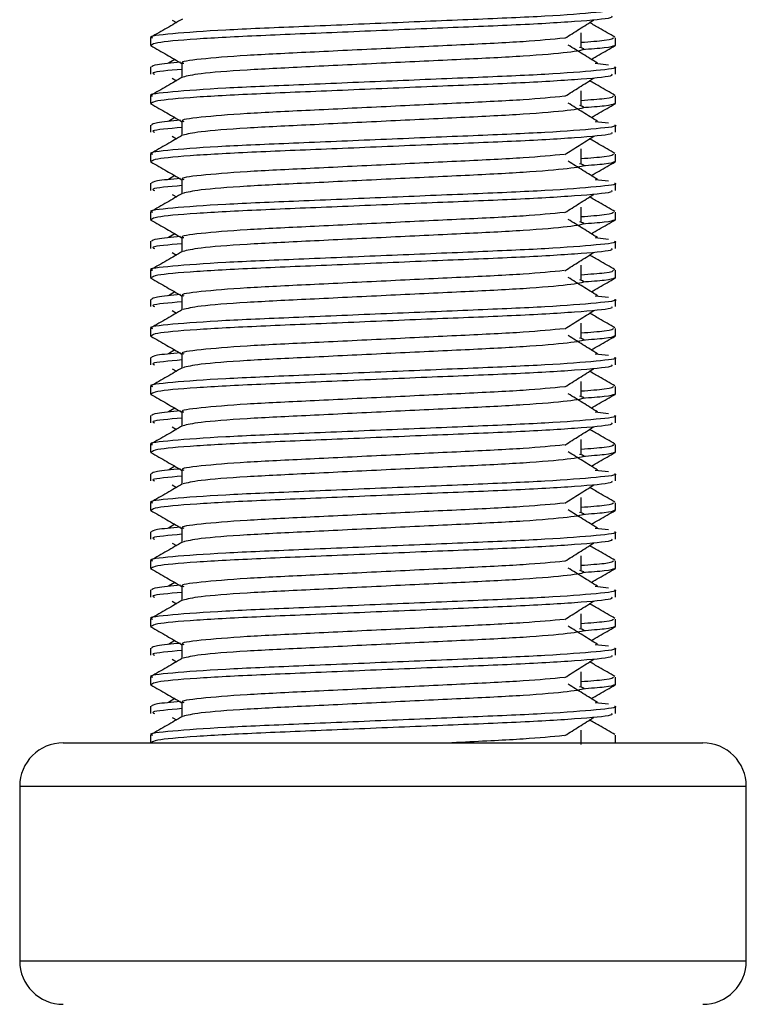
# Model space of a CAD drawing. Header units: millimetres. Extents: x 0 to 420, y 0 to 297.
# Tile 60 of 88: x 204.418 to 205.303, y 199.531 to 200.73. Entities that reach past the tile are written whole.
import ezdxf

# ---------------------------------------------------------------- set-up
doc = ezdxf.new("R2010")
doc.units = ezdxf.units.MM

msp = doc.modelspace()

# ---------------------------------------------------------------- linework, layer by layer
at = {"color": 7, "linetype": 'Continuous', "lineweight": 25}
for p, q in [((204.60379, 200.72987), (204.6088, 200.72671)), ((205.10151, 200.69674), (205.10151, 200.71443)), ((204.57732, 200.70814), (204.57732, 200.69932)), ((204.57749, 200.69895), (204.57892, 200.69863)), ((205.14216, 200.69932), (205.14322, 200.69895)), ((205.14339, 200.69932), (205.14339, 200.70814)), ((204.60677, 200.68194), (204.59913, 200.67721)), ((204.61562, 200.67718), (204.61562, 200.6599)), ((205.11874, 200.67722), (205.13469, 200.6755)), ((204.57732, 200.67279), (204.57732, 200.66394)), ((205.14339, 200.66394), (205.14339, 200.67279)), ((204.60379, 200.65911), (204.6088, 200.65595)), ((205.10151, 200.62598), (205.10151, 200.64367)), ((204.57732, 200.63738), (204.57732, 200.62857)), ((204.57749, 200.62819), (204.57892, 200.62787)), ((205.14216, 200.62857), (205.14322, 200.62819)), ((205.14339, 200.62857), (205.14339, 200.63738)), ((204.57732, 200.60203), (204.57732, 200.59318)), ((204.60677, 200.61118), (204.59913, 200.60645)), ((204.61562, 200.60642), (204.61562, 200.58914)), ((205.11874, 200.60646), (205.13469, 200.60474)), ((205.14339, 200.59318), (205.14339, 200.60203)), ((204.60379, 200.58835), (204.6088, 200.58519)), ((204.57732, 200.56662), (204.57732, 200.55781)), ((205.10151, 200.55522), (205.10151, 200.57291)), ((205.14339, 200.55781), (205.14339, 200.56662)), ((204.57749, 200.55743), (204.57892, 200.55711)), ((205.14216, 200.55781), (205.14322, 200.55743)), ((204.57732, 200.53127), (204.57732, 200.52243)), ((204.60677, 200.54042), (204.59913, 200.53569)), ((204.61562, 200.53567), (204.61562, 200.51838)), ((205.11874, 200.5357), (205.13469, 200.53398)), ((205.14339, 200.52243), (205.14339, 200.53127)), ((204.60379, 200.51759), (204.6088, 200.51443)), ((204.57732, 200.49586), (204.57732, 200.48705)), ((205.10151, 200.48446), (205.10151, 200.50215)), ((205.14339, 200.48705), (205.14339, 200.49586)), ((204.57749, 200.48667), (204.57892, 200.48635)), ((205.14216, 200.48705), (205.14322, 200.48667)), ((204.60677, 200.46966), (204.59913, 200.46493)), ((204.57732, 200.46051), (204.57732, 200.45167)), ((204.61562, 200.46491), (204.61562, 200.44762)), ((205.11874, 200.46495), (205.13469, 200.46323)), ((205.14339, 200.45167), (205.14339, 200.46051)), ((204.60379, 200.44683), (204.6088, 200.44368)), ((204.57732, 200.42511), (204.57732, 200.41629)), ((205.10151, 200.4137), (205.10151, 200.43139)), ((205.14339, 200.41629), (205.14339, 200.42511)), ((204.57749, 200.41591), (204.57892, 200.41559)), ((205.14216, 200.41629), (205.14322, 200.41591)), ((204.60677, 200.3989), (204.59913, 200.39417)), ((204.57732, 200.38975), (204.57732, 200.38091)), ((204.61562, 200.39415), (204.61562, 200.37687)), ((205.11874, 200.39419), (205.13469, 200.39247)), ((205.14339, 200.38091), (205.14339, 200.38975)), ((204.60379, 200.37608), (204.6088, 200.37292)), ((204.57732, 200.35435), (204.57732, 200.34553)), ((205.10151, 200.34294), (205.10151, 200.36063)), ((205.14339, 200.34553), (205.14339, 200.35435)), ((204.57749, 200.34515), (204.57892, 200.34483)), ((205.14216, 200.34553), (205.14322, 200.34515)), ((204.60677, 200.32815), (204.59913, 200.32341)), ((204.57732, 200.319), (204.57732, 200.31015)), ((204.61562, 200.32339), (204.61562, 200.30611)), ((205.11874, 200.32343), (205.13469, 200.32171)), ((205.14339, 200.31015), (205.14339, 200.319)), ((204.60379, 200.30532), (204.6088, 200.30216)), ((205.10151, 200.27219), (205.10151, 200.28988)), ((204.57732, 200.28359), (204.57732, 200.27477)), ((205.14339, 200.27477), (205.14339, 200.28359)), ((204.57749, 200.27439), (204.57892, 200.27408)), ((205.14216, 200.27477), (205.14322, 200.27439)), ((204.60677, 200.25739), (204.59913, 200.25265)), ((204.57732, 200.24824), (204.57732, 200.23939)), ((204.61562, 200.25263), (204.61562, 200.23535)), ((205.11874, 200.25267), (205.13469, 200.25095)), ((205.14339, 200.23939), (205.14339, 200.24824)), ((204.60379, 200.23456), (204.6088, 200.2314)), ((205.10151, 200.20143), (205.10151, 200.21912)), ((204.57732, 200.21283), (204.57732, 200.20401)), ((205.14339, 200.20401), (205.14339, 200.21283)), ((204.57749, 200.20364), (204.57892, 200.20332)), ((205.14216, 200.20401), (205.14322, 200.20364)), ((204.60677, 200.18663), (204.59913, 200.18189)), ((204.61562, 200.18187), (204.61562, 200.16459)), ((205.11874, 200.18191), (205.13469, 200.18019)), ((204.57732, 200.17748), (204.57732, 200.16863)), ((205.14339, 200.16863), (205.14339, 200.17748)), ((204.60379, 200.1638), (204.6088, 200.16064)), ((205.10151, 200.13067), (205.10151, 200.14836)), ((204.57732, 200.14207), (204.57732, 200.13325)), ((205.14339, 200.13325), (205.14339, 200.14207)), ((204.57749, 200.13288), (204.57892, 200.13256)), ((205.14216, 200.13325), (205.14322, 200.13288)), ((204.60677, 200.11587), (204.59913, 200.11113)), ((204.61562, 200.11111), (204.61562, 200.09383)), ((205.11874, 200.11115), (205.13469, 200.10943)), ((204.57732, 200.10672), (204.57732, 200.09787)), ((205.14339, 200.09787), (205.14339, 200.10672)), ((204.60379, 200.09304), (204.6088, 200.08988)), ((205.10151, 200.05991), (205.10151, 200.0776)), ((204.57732, 200.07131), (204.57732, 200.0625)), ((204.57749, 200.06212), (204.57892, 200.0618)), ((205.14216, 200.0625), (205.14322, 200.06212)), ((205.14339, 200.0625), (205.14339, 200.07131)), ((204.60677, 200.04511), (204.59913, 200.04038)), ((204.61562, 200.04035), (204.61562, 200.02307)), ((205.11874, 200.04039), (205.13469, 200.03867)), ((204.57732, 200.03596), (204.57732, 200.02711)), ((205.14339, 200.02711), (205.14339, 200.03596)), ((204.60379, 200.02228), (204.6088, 200.01912)), ((205.10151, 199.98915), (205.10151, 200.00684)), ((204.57732, 200.00055), (204.57732, 199.99174)), ((204.57749, 199.99136), (204.57892, 199.99104)), ((205.14216, 199.99174), (205.14322, 199.99136)), ((205.14339, 199.99174), (205.14339, 200.00055)), ((204.60677, 199.97435), (204.59913, 199.96962)), ((204.61562, 199.9696), (204.61562, 199.95231)), ((205.11874, 199.96963), (205.13469, 199.96791)), ((204.57732, 199.9652), (204.57732, 199.95636)), ((205.14339, 199.95636), (205.14339, 199.9652)), ((204.60379, 199.95152), (204.6088, 199.94836)), ((205.10151, 199.91839), (205.10151, 199.93608)), ((204.57732, 199.92979), (204.57732, 199.92098)), ((204.57749, 199.9206), (204.57892, 199.92028)), ((205.14216, 199.92098), (205.14322, 199.9206)), ((205.14339, 199.92098), (205.14339, 199.92979)), ((204.57732, 199.89444), (204.57732, 199.8856)), ((204.60677, 199.90359), (204.59913, 199.89886)), ((204.61562, 199.89884), (204.61562, 199.88155)), ((205.11874, 199.89888), (205.13469, 199.89716)), ((205.14339, 199.8856), (205.14339, 199.89444)), ((204.60379, 199.88076), (204.6088, 199.87761)), ((204.57732, 199.85904), (204.57732, 199.84984)), ((205.10151, 199.84763), (205.10151, 199.86532)), ((205.14339, 199.84984), (205.14339, 199.85904)), ((204.47119, 199.84984), (205.24953, 199.84984)), ((204.41812, 199.79677), (204.41812, 199.5845)), ((205.3026, 199.79677), (204.41812, 199.79677)), ((205.3026, 199.5845), (205.3026, 199.79677)), ((204.41812, 199.5845), (204.84502, 199.5845)), ((204.84502, 199.5845), (205.3026, 199.5845))]:
    msp.add_line(p, q, dxfattribs=at)
for centre, start, end in [((204.47119, 199.79677), 90, 180), ((205.24953, 199.79677), 0, 90), ((204.47119, 199.5845), 180, 270), ((205.24953, 199.5845), 270, 0)]:
    msp.add_arc(centre, 0.05307, start, end, dxfattribs=at)
for points, knots in [([(205.14218, 200.74355), (205.14257, 200.74342), (205.14716, 200.74193), (205.12373, 200.73905), (205.06385, 200.73438), (204.97167, 200.73047), (204.86441, 200.72609), (204.75668, 200.72152), (204.66275, 200.71768), (204.60067, 200.71312), (204.57292, 200.70994), (204.5791, 200.70835), (204.57993, 200.70814)], [0, 0, 0, 0, 0.0110241, 0.1311888, 0.2546953, 0.3734373, 0.495237, 0.6181845, 0.7364377, 0.859358, 0.981202, 1, 1, 1, 1]), ([(205.13866, 200.7347), (205.13923, 200.73394), (205.14081, 200.73183), (205.09849, 200.7279), (205.02174, 200.7235), (204.92025, 200.71961), (204.81094, 200.71494), (204.70816, 200.7108), (204.6279, 200.70669), (204.58313, 200.70251), (204.57985, 200.70023), (204.57856, 200.69932)], [0, 0, 0, 0, 0.0687542, 0.1915913, 0.313424, 0.4320526, 0.5554842, 0.6757146, 0.7957061, 0.9191739, 1, 1, 1, 1]), ([(204.61635, 200.73108), (204.60995, 200.72738), (204.59715, 200.71997), (204.58435, 200.71256), (204.57795, 200.70886)], [0, 0, 0, 0, 0.499935, 1, 1, 1, 1]), ([(205.08179, 200.70771), (205.08764, 200.7114), (205.09934, 200.71879), (205.11106, 200.72618), (205.11693, 200.72987)], [0, 0, 0, 0, 0.4999896, 1, 1, 1, 1]), ([(205.14276, 200.70886), (205.13636, 200.71256), (205.12608, 200.71851), (205.1158, 200.72446), (205.11191, 200.72671)], [0, 0, 0, 0, 0.622406, 1, 1, 1, 1]), ([(204.57789, 200.69865), (204.58429, 200.69495), (204.59687, 200.68767), (204.60945, 200.68039), (204.61562, 200.67682)], [0, 0, 0, 0, 0.5088672, 1, 1, 1, 1]), ([(205.08108, 200.70774), (205.0661, 200.70629), (205.03573, 200.70335), (204.95628, 200.69951), (204.86395, 200.69513), (204.77069, 200.69056), (204.6895, 200.68673), (204.6358, 200.68216), (204.61181, 200.67898), (204.61718, 200.67739), (204.6179, 200.67717)], [0, 0, 0, 0, 0.1340309, 0.2719374, 0.4133992, 0.5561955, 0.6935339, 0.8362986, 0.9778119, 1, 1, 1, 1]), ([(205.12158, 200.67721), (205.11562, 200.6809), (205.10369, 200.68828), (205.0918, 200.69567), (205.08585, 200.69937)], [0, 0, 0, 0, 0.5000108, 1, 1, 1, 1]), ([(205.14079, 200.70814), (205.14026, 200.70704), (205.13937, 200.70522), (205.11225, 200.70316), (205.10151, 200.70235)], [0, 0, 0, 0, 0.60424834, 1, 1, 1, 1]), ([(205.14179, 200.69863), (205.1398, 200.69774), (205.13626, 200.69617), (205.1132, 200.69441), (205.10313, 200.69364)], [0, 0, 0, 0, 0.5635985, 1, 1, 1, 1]), ([(205.11394, 200.68194), (205.11717, 200.68381), (205.1268, 200.68938), (205.13642, 200.69495), (205.14282, 200.69865)], [0, 0, 0, 0, 0.3351873, 1, 1, 1, 1]), ([(205.09958, 200.69677), (205.10219, 200.69602), (205.10956, 200.6939), (205.08916, 200.6904), (205.03605, 200.68573), (204.95666, 200.68182), (204.86391, 200.67744), (204.77045, 200.67287), (204.69047, 200.66904), (204.63273, 200.66451), (204.62212, 200.66168), (204.61694, 200.6603)], [0, 0, 0, 0, 0.0638066, 0.1803218, 0.300081, 0.415215, 0.5333173, 0.6525337, 0.7671935, 0.8863835, 1, 1, 1, 1]), ([(204.61391, 200.67851), (204.60291, 200.67749), (204.58125, 200.67548), (204.57943, 200.67368), (204.57853, 200.67279)], [0, 0, 0, 0, 0.5078952, 1, 1, 1, 1]), ([(205.14218, 200.67279), (205.14257, 200.67266), (205.14716, 200.67117), (205.12373, 200.66829), (205.06385, 200.66362), (204.97167, 200.65971), (204.86441, 200.65533), (204.75668, 200.65076), (204.66275, 200.64693), (204.60067, 200.64236), (204.57292, 200.63918), (204.5791, 200.63759), (204.57993, 200.63738)], [0, 0, 0, 0, 0.0110241, 0.1311888, 0.2546953, 0.3734373, 0.495237, 0.6181845, 0.7364377, 0.859358, 0.981202, 1, 1, 1, 1]), ([(205.13866, 200.66394), (205.13923, 200.66318), (205.14081, 200.66107), (205.09849, 200.65714), (205.02174, 200.65275), (204.92025, 200.64885), (204.81094, 200.64418), (204.70816, 200.64004), (204.6279, 200.63593), (204.58313, 200.63175), (204.57985, 200.62947), (204.57856, 200.62857)], [0, 0, 0, 0, 0.06875415, 0.19159131, 0.31342403, 0.43205259, 0.55548424, 0.67571462, 0.79570609, 0.91917386, 1, 1, 1, 1]), ([(204.61562, 200.66982), (204.59956, 200.66838), (204.57663, 200.66631), (204.58081, 200.66449), (204.58206, 200.66394)], [0, 0, 0, 0, 0.7002075, 1, 1, 1, 1]), ([(204.61635, 200.66032), (204.60995, 200.65662), (204.59715, 200.64921), (204.58435, 200.6418), (204.57795, 200.6381)], [0, 0, 0, 0, 0.499935, 1, 1, 1, 1]), ([(205.08179, 200.63695), (205.08764, 200.64065), (205.09934, 200.64803), (205.11106, 200.65542), (205.11693, 200.65911)], [0, 0, 0, 0, 0.4999896, 1, 1, 1, 1]), ([(205.14276, 200.6381), (205.13636, 200.6418), (205.12608, 200.64775), (205.1158, 200.6537), (205.11191, 200.65595)], [0, 0, 0, 0, 0.622406, 1, 1, 1, 1]), ([(204.57789, 200.62789), (204.58429, 200.62419), (204.59687, 200.61691), (204.60945, 200.60963), (204.61562, 200.60606)], [0, 0, 0, 0, 0.5088672, 1, 1, 1, 1]), ([(205.08108, 200.63698), (205.0661, 200.63553), (205.03573, 200.63259), (204.95628, 200.62875), (204.86395, 200.62437), (204.77069, 200.6198), (204.6895, 200.61597), (204.6358, 200.61141), (204.61181, 200.60822), (204.61718, 200.60663), (204.6179, 200.60641)], [0, 0, 0, 0, 0.1340309, 0.2719374, 0.4133992, 0.5561955, 0.6935339, 0.8362986, 0.9778119, 1, 1, 1, 1]), ([(205.09958, 200.62601), (205.10219, 200.62526), (205.10956, 200.62314), (205.08916, 200.61964), (205.03605, 200.61497), (204.95666, 200.61106), (204.86391, 200.60668), (204.77045, 200.60211), (204.69047, 200.59828), (204.63273, 200.59375), (204.62212, 200.59092), (204.61694, 200.58954)], [0, 0, 0, 0, 0.0638066, 0.1803218, 0.300081, 0.415215, 0.5333173, 0.6525337, 0.7671935, 0.8863835, 1, 1, 1, 1]), ([(205.12158, 200.60645), (205.11562, 200.61014), (205.10369, 200.61753), (205.0918, 200.62491), (205.08585, 200.62861)], [0, 0, 0, 0, 0.5000108, 1, 1, 1, 1]), ([(205.14079, 200.63738), (205.14026, 200.63628), (205.13937, 200.63446), (205.11225, 200.6324), (205.10151, 200.63159)], [0, 0, 0, 0, 0.6042483, 1, 1, 1, 1]), ([(205.14179, 200.62787), (205.1398, 200.62698), (205.13626, 200.62541), (205.1132, 200.62365), (205.10313, 200.62288)], [0, 0, 0, 0, 0.5635985, 1, 1, 1, 1]), ([(205.11394, 200.61118), (205.11717, 200.61305), (205.1268, 200.61862), (205.13642, 200.62419), (205.14282, 200.62789)], [0, 0, 0, 0, 0.3351873, 1, 1, 1, 1]), ([(205.14218, 200.60203), (205.14257, 200.60191), (205.14716, 200.60041), (205.12373, 200.59753), (205.06385, 200.59286), (204.97167, 200.58895), (204.86441, 200.58457), (204.75668, 200.58), (204.66275, 200.57617), (204.60067, 200.5716), (204.57292, 200.56842), (204.5791, 200.56684), (204.57993, 200.56662)], [0, 0, 0, 0, 0.0110241, 0.1311888, 0.2546953, 0.3734373, 0.495237, 0.6181845, 0.7364377, 0.859358, 0.981202, 1, 1, 1, 1]), ([(204.61391, 200.60775), (204.60291, 200.60673), (204.58125, 200.60472), (204.57943, 200.60292), (204.57853, 200.60203)], [0, 0, 0, 0, 0.5078952, 1, 1, 1, 1]), ([(204.61635, 200.58956), (204.60995, 200.58586), (204.59715, 200.57845), (204.58435, 200.57104), (204.57795, 200.56734)], [0, 0, 0, 0, 0.499935, 1, 1, 1, 1]), ([(205.13866, 200.59318), (205.13923, 200.59243), (205.14081, 200.59031), (205.09849, 200.58638), (205.02174, 200.58199), (204.92025, 200.57809), (204.81094, 200.57342), (204.70816, 200.56928), (204.6279, 200.56517), (204.58313, 200.56099), (204.57985, 200.55871), (204.57856, 200.55781)], [0, 0, 0, 0, 0.06875415, 0.19159131, 0.31342403, 0.43205259, 0.55548424, 0.67571462, 0.79570609, 0.91917386, 1, 1, 1, 1]), ([(204.61562, 200.59906), (204.59956, 200.59762), (204.57663, 200.59556), (204.58081, 200.59373), (204.58206, 200.59318)], [0, 0, 0, 0, 0.7002075, 1, 1, 1, 1]), ([(205.08179, 200.56619), (205.08764, 200.56989), (205.09934, 200.57727), (205.11106, 200.58466), (205.11693, 200.58835)], [0, 0, 0, 0, 0.4999896, 1, 1, 1, 1]), ([(205.14276, 200.56734), (205.13636, 200.57104), (205.12608, 200.57699), (205.1158, 200.58295), (205.11191, 200.58519)], [0, 0, 0, 0, 0.622406, 1, 1, 1, 1]), ([(205.08108, 200.56622), (205.0661, 200.56477), (205.03573, 200.56184), (204.95628, 200.55799), (204.86395, 200.55361), (204.77069, 200.54904), (204.6895, 200.54521), (204.6358, 200.54065), (204.61181, 200.53746), (204.61718, 200.53587), (204.6179, 200.53566)], [0, 0, 0, 0, 0.1340309, 0.2719374, 0.4133992, 0.5561955, 0.6935339, 0.8362986, 0.9778119, 1, 1, 1, 1]), ([(205.14079, 200.56662), (205.14026, 200.56552), (205.13937, 200.5637), (205.11225, 200.56165), (205.10151, 200.56083)], [0, 0, 0, 0, 0.6042483, 1, 1, 1, 1]), ([(204.57789, 200.55713), (204.58429, 200.55343), (204.59687, 200.54615), (204.60945, 200.53887), (204.61562, 200.5353)], [0, 0, 0, 0, 0.5088672, 1, 1, 1, 1]), ([(205.09958, 200.55526), (205.10219, 200.55451), (205.10956, 200.55239), (205.08916, 200.54888), (205.03605, 200.54421), (204.95666, 200.5403), (204.86391, 200.53592), (204.77045, 200.53135), (204.69047, 200.52753), (204.63273, 200.52299), (204.62212, 200.52016), (204.61694, 200.51878)], [0, 0, 0, 0, 0.0638066, 0.1803218, 0.300081, 0.415215, 0.5333173, 0.6525337, 0.7671935, 0.8863835, 1, 1, 1, 1]), ([(205.12158, 200.53569), (205.11562, 200.53938), (205.10369, 200.54677), (205.0918, 200.55415), (205.08585, 200.55785)], [0, 0, 0, 0, 0.5000108, 1, 1, 1, 1]), ([(205.14179, 200.55711), (205.1398, 200.55622), (205.13626, 200.55465), (205.1132, 200.55289), (205.10313, 200.55213)], [0, 0, 0, 0, 0.56359851, 1, 1, 1, 1]), ([(205.11394, 200.54042), (205.11717, 200.54229), (205.1268, 200.54786), (205.13642, 200.55343), (205.14282, 200.55713)], [0, 0, 0, 0, 0.3351873, 1, 1, 1, 1]), ([(205.14218, 200.53127), (205.14257, 200.53115), (205.14716, 200.52965), (205.12373, 200.52677), (205.06385, 200.5221), (204.97167, 200.51819), (204.86441, 200.51381), (204.75668, 200.50924), (204.66275, 200.50541), (204.60067, 200.50085), (204.57292, 200.49766), (204.5791, 200.49608), (204.57993, 200.49586)], [0, 0, 0, 0, 0.0110241, 0.1311888, 0.2546953, 0.3734373, 0.495237, 0.6181845, 0.7364377, 0.859358, 0.981202, 1, 1, 1, 1]), ([(204.61391, 200.53699), (204.60291, 200.53597), (204.58125, 200.53396), (204.57943, 200.53216), (204.57853, 200.53127)], [0, 0, 0, 0, 0.5078952, 1, 1, 1, 1]), ([(204.61635, 200.5188), (204.60995, 200.5151), (204.59715, 200.50769), (204.58435, 200.50028), (204.57795, 200.49658)], [0, 0, 0, 0, 0.499935, 1, 1, 1, 1]), ([(205.13866, 200.52243), (205.13923, 200.52167), (205.14081, 200.51955), (205.09849, 200.51563), (205.02174, 200.51123), (204.92025, 200.50733), (204.81094, 200.50266), (204.70816, 200.49852), (204.6279, 200.49441), (204.58313, 200.49024), (204.57985, 200.48795), (204.57856, 200.48705)], [0, 0, 0, 0, 0.06875415, 0.19159131, 0.31342403, 0.43205259, 0.55548424, 0.67571462, 0.79570609, 0.91917386, 1, 1, 1, 1]), ([(204.61562, 200.5283), (204.59956, 200.52686), (204.57663, 200.5248), (204.58081, 200.52297), (204.58206, 200.52243)], [0, 0, 0, 0, 0.7002075, 1, 1, 1, 1]), ([(205.08179, 200.49543), (205.08764, 200.49913), (205.09934, 200.50651), (205.11106, 200.5139), (205.11693, 200.51759)], [0, 0, 0, 0, 0.4999896, 1, 1, 1, 1]), ([(205.14276, 200.49658), (205.13636, 200.50028), (205.12608, 200.50623), (205.1158, 200.51219), (205.11191, 200.51443)], [0, 0, 0, 0, 0.622406, 1, 1, 1, 1]), ([(205.08108, 200.49546), (205.0661, 200.49401), (205.03573, 200.49108), (204.95628, 200.48723), (204.86395, 200.48286), (204.77069, 200.47829), (204.6895, 200.47445), (204.6358, 200.46989), (204.61181, 200.4667), (204.61718, 200.46511), (204.6179, 200.4649)], [0, 0, 0, 0, 0.1340309, 0.2719374, 0.4133992, 0.5561955, 0.6935339, 0.8362986, 0.9778119, 1, 1, 1, 1]), ([(205.14079, 200.49586), (205.14026, 200.49476), (205.13937, 200.49295), (205.11225, 200.49089), (205.10151, 200.49007)], [0, 0, 0, 0, 0.6042483, 1, 1, 1, 1]), ([(204.57789, 200.48637), (204.58429, 200.48267), (204.59687, 200.4754), (204.60945, 200.46812), (204.61562, 200.46454)], [0, 0, 0, 0, 0.5088672, 1, 1, 1, 1]), ([(205.09958, 200.4845), (205.10219, 200.48375), (205.10956, 200.48163), (205.08916, 200.47813), (205.03605, 200.47345), (204.95666, 200.46955), (204.86391, 200.46517), (204.77045, 200.46059), (204.69047, 200.45677), (204.63273, 200.45223), (204.62212, 200.4494), (204.61694, 200.44802)], [0, 0, 0, 0, 0.0638066, 0.1803218, 0.300081, 0.415215, 0.5333173, 0.6525337, 0.7671935, 0.8863835, 1, 1, 1, 1]), ([(205.12158, 200.46493), (205.11562, 200.46862), (205.10369, 200.47601), (205.0918, 200.4834), (205.08585, 200.48709)], [0, 0, 0, 0, 0.5000108, 1, 1, 1, 1]), ([(205.14179, 200.48635), (205.1398, 200.48547), (205.13626, 200.48389), (205.1132, 200.48213), (205.10313, 200.48137)], [0, 0, 0, 0, 0.56359851, 1, 1, 1, 1]), ([(205.11394, 200.46966), (205.11717, 200.47153), (205.1268, 200.4771), (205.13642, 200.48267), (205.14282, 200.48637)], [0, 0, 0, 0, 0.3351873, 1, 1, 1, 1]), ([(205.14218, 200.46051), (205.14257, 200.46039), (205.14716, 200.45889), (205.12373, 200.45601), (205.06385, 200.45134), (204.97167, 200.44743), (204.86441, 200.44305), (204.75668, 200.43848), (204.66275, 200.43465), (204.60067, 200.43009), (204.57292, 200.4269), (204.5791, 200.42532), (204.57993, 200.42511)], [0, 0, 0, 0, 0.0110241, 0.1311888, 0.2546953, 0.3734373, 0.495237, 0.6181845, 0.7364377, 0.859358, 0.981202, 1, 1, 1, 1]), ([(204.61391, 200.46623), (204.60291, 200.46521), (204.58125, 200.46321), (204.57943, 200.4614), (204.57853, 200.46051)], [0, 0, 0, 0, 0.5078952, 1, 1, 1, 1]), ([(204.61635, 200.44804), (204.60995, 200.44434), (204.59715, 200.43693), (204.58435, 200.42953), (204.57795, 200.42582)], [0, 0, 0, 0, 0.499935, 1, 1, 1, 1]), ([(205.13866, 200.45167), (205.13923, 200.45091), (205.14081, 200.4488), (205.09849, 200.44487), (205.02174, 200.44047), (204.92025, 200.43657), (204.81094, 200.4319), (204.70816, 200.42776), (204.6279, 200.42365), (204.58313, 200.41948), (204.57985, 200.41719), (204.57856, 200.41629)], [0, 0, 0, 0, 0.0687542, 0.1915913, 0.313424, 0.4320526, 0.5554842, 0.6757146, 0.7957061, 0.9191739, 1, 1, 1, 1]), ([(204.61562, 200.45754), (204.59956, 200.4561), (204.57663, 200.45404), (204.58081, 200.45221), (204.58206, 200.45167)], [0, 0, 0, 0, 0.7002075, 1, 1, 1, 1]), ([(205.08179, 200.42468), (205.08764, 200.42837), (205.09934, 200.43576), (205.11106, 200.44314), (205.11693, 200.44683)], [0, 0, 0, 0, 0.4999896, 1, 1, 1, 1]), ([(205.14276, 200.42582), (205.13636, 200.42953), (205.12608, 200.43548), (205.1158, 200.44143), (205.11191, 200.44368)], [0, 0, 0, 0, 0.622406, 1, 1, 1, 1]), ([(205.08108, 200.4247), (205.0661, 200.42325), (205.03573, 200.42032), (204.95628, 200.41647), (204.86395, 200.4121), (204.77069, 200.40753), (204.6895, 200.40369), (204.6358, 200.39913), (204.61181, 200.39594), (204.61718, 200.39435), (204.6179, 200.39414)], [0, 0, 0, 0, 0.1340309, 0.2719374, 0.4133992, 0.5561955, 0.6935339, 0.8362986, 0.9778119, 1, 1, 1, 1]), ([(205.14079, 200.42511), (205.14026, 200.42401), (205.13937, 200.42219), (205.11225, 200.42013), (205.10151, 200.41931)], [0, 0, 0, 0, 0.6042483, 1, 1, 1, 1]), ([(204.57789, 200.41562), (204.58429, 200.41191), (204.59687, 200.40464), (204.60945, 200.39736), (204.61562, 200.39378)], [0, 0, 0, 0, 0.5088672, 1, 1, 1, 1]), ([(205.09958, 200.41374), (205.10219, 200.41299), (205.10956, 200.41087), (205.08916, 200.40737), (205.03605, 200.40269), (204.95666, 200.39879), (204.86391, 200.39441), (204.77045, 200.38984), (204.69047, 200.38601), (204.63273, 200.38147), (204.62212, 200.37864), (204.61694, 200.37726)], [0, 0, 0, 0, 0.0638066, 0.1803218, 0.300081, 0.415215, 0.5333173, 0.6525337, 0.7671935, 0.8863835, 1, 1, 1, 1]), ([(205.12158, 200.39417), (205.11562, 200.39786), (205.10369, 200.40525), (205.0918, 200.41264), (205.08585, 200.41633)], [0, 0, 0, 0, 0.5000108, 1, 1, 1, 1]), ([(205.14179, 200.41559), (205.1398, 200.41471), (205.13626, 200.41313), (205.1132, 200.41138), (205.10313, 200.41061)], [0, 0, 0, 0, 0.56359851, 1, 1, 1, 1]), ([(205.11394, 200.3989), (205.11717, 200.40077), (205.1268, 200.40634), (205.13642, 200.41191), (205.14282, 200.41562)], [0, 0, 0, 0, 0.3351873, 1, 1, 1, 1]), ([(205.14218, 200.38975), (205.14257, 200.38963), (205.14716, 200.38813), (205.12373, 200.38526), (205.06385, 200.38058), (204.97167, 200.37667), (204.86441, 200.37229), (204.75668, 200.36773), (204.66275, 200.36389), (204.60067, 200.35933), (204.57292, 200.35614), (204.5791, 200.35456), (204.57993, 200.35435)], [0, 0, 0, 0, 0.0110241, 0.1311888, 0.2546953, 0.3734373, 0.495237, 0.6181845, 0.7364377, 0.859358, 0.981202, 1, 1, 1, 1]), ([(204.61391, 200.39547), (204.60291, 200.39445), (204.58125, 200.39245), (204.57943, 200.39064), (204.57853, 200.38975)], [0, 0, 0, 0, 0.5078952, 1, 1, 1, 1]), ([(204.61562, 200.38678), (204.59956, 200.38534), (204.57663, 200.38328), (204.58081, 200.38145), (204.58206, 200.38091)], [0, 0, 0, 0, 0.7002075, 1, 1, 1, 1]), ([(204.61635, 200.37729), (204.60995, 200.37358), (204.59715, 200.36617), (204.58435, 200.35877), (204.57795, 200.35506)], [0, 0, 0, 0, 0.499935, 1, 1, 1, 1]), ([(205.13866, 200.38091), (205.13923, 200.38015), (205.14081, 200.37804), (205.09849, 200.37411), (205.02174, 200.36971), (204.92025, 200.36581), (204.81094, 200.36115), (204.70816, 200.357), (204.6279, 200.35289), (204.58313, 200.34872), (204.57985, 200.34643), (204.57856, 200.34553)], [0, 0, 0, 0, 0.0687542, 0.1915913, 0.313424, 0.4320526, 0.5554842, 0.6757146, 0.7957061, 0.9191739, 1, 1, 1, 1]), ([(205.08179, 200.35392), (205.08764, 200.35761), (205.09934, 200.365), (205.11106, 200.37238), (205.11693, 200.37608)], [0, 0, 0, 0, 0.4999896, 1, 1, 1, 1]), ([(205.14276, 200.35506), (205.13636, 200.35877), (205.12608, 200.36472), (205.1158, 200.37067), (205.11191, 200.37292)], [0, 0, 0, 0, 0.622406, 1, 1, 1, 1]), ([(205.08108, 200.35394), (205.0661, 200.3525), (205.03573, 200.34956), (204.95628, 200.34571), (204.86395, 200.34134), (204.77069, 200.33677), (204.6895, 200.33293), (204.6358, 200.32837), (204.61181, 200.32518), (204.61718, 200.32359), (204.6179, 200.32338)], [0, 0, 0, 0, 0.13403092, 0.27193744, 0.41339923, 0.55619553, 0.69353391, 0.83629864, 0.97781189, 1, 1, 1, 1]), ([(205.14079, 200.35435), (205.14026, 200.35325), (205.13937, 200.35143), (205.11225, 200.34937), (205.10151, 200.34855)], [0, 0, 0, 0, 0.6042483, 1, 1, 1, 1]), ([(204.57789, 200.34486), (204.58429, 200.34115), (204.59687, 200.33388), (204.60945, 200.3266), (204.61562, 200.32302)], [0, 0, 0, 0, 0.5088672, 1, 1, 1, 1]), ([(205.09958, 200.34298), (205.10219, 200.34223), (205.10956, 200.34011), (205.08916, 200.33661), (205.03605, 200.33194), (204.95666, 200.32803), (204.86391, 200.32365), (204.77045, 200.31908), (204.69047, 200.31525), (204.63273, 200.31072), (204.62212, 200.30789), (204.61694, 200.3065)], [0, 0, 0, 0, 0.0638066, 0.1803218, 0.300081, 0.415215, 0.5333173, 0.6525337, 0.7671935, 0.8863835, 1, 1, 1, 1]), ([(205.12158, 200.32341), (205.11562, 200.3271), (205.10369, 200.33449), (205.0918, 200.34188), (205.08585, 200.34557)], [0, 0, 0, 0, 0.5000108, 1, 1, 1, 1]), ([(205.14179, 200.34483), (205.1398, 200.34395), (205.13626, 200.34238), (205.1132, 200.34062), (205.10313, 200.33985)], [0, 0, 0, 0, 0.56359851, 1, 1, 1, 1]), ([(205.11394, 200.32815), (205.11717, 200.33001), (205.1268, 200.33558), (205.13642, 200.34115), (205.14282, 200.34486)], [0, 0, 0, 0, 0.3351873, 1, 1, 1, 1]), ([(205.14218, 200.319), (205.14257, 200.31887), (205.14716, 200.31738), (205.12373, 200.3145), (205.06385, 200.30982), (204.97167, 200.30592), (204.86441, 200.30154), (204.75668, 200.29697), (204.66275, 200.29313), (204.60067, 200.28857), (204.57292, 200.28538), (204.5791, 200.2838), (204.57993, 200.28359)], [0, 0, 0, 0, 0.0110241, 0.1311888, 0.2546953, 0.3734373, 0.495237, 0.6181845, 0.7364377, 0.859358, 0.981202, 1, 1, 1, 1]), ([(204.61391, 200.32471), (204.60291, 200.32369), (204.58125, 200.32169), (204.57943, 200.31988), (204.57853, 200.319)], [0, 0, 0, 0, 0.5078952, 1, 1, 1, 1]), ([(204.61562, 200.31602), (204.59956, 200.31458), (204.57663, 200.31252), (204.58081, 200.3107), (204.58206, 200.31015)], [0, 0, 0, 0, 0.7002075, 1, 1, 1, 1]), ([(204.61635, 200.30653), (204.60995, 200.30282), (204.59715, 200.29541), (204.58435, 200.28801), (204.57795, 200.2843)], [0, 0, 0, 0, 0.499935, 1, 1, 1, 1]), ([(205.13866, 200.31015), (205.13923, 200.30939), (205.14081, 200.30728), (205.09849, 200.30335), (205.02174, 200.29895), (204.92025, 200.29505), (204.81094, 200.29039), (204.70816, 200.28624), (204.6279, 200.28213), (204.58313, 200.27796), (204.57985, 200.27568), (204.57856, 200.27477)], [0, 0, 0, 0, 0.0687542, 0.1915913, 0.313424, 0.4320526, 0.5554842, 0.6757146, 0.7957061, 0.9191739, 1, 1, 1, 1]), ([(205.08179, 200.28316), (205.08764, 200.28685), (205.09934, 200.29424), (205.11106, 200.30162), (205.11693, 200.30532)], [0, 0, 0, 0, 0.49998964, 1, 1, 1, 1]), ([(205.14276, 200.2843), (205.13636, 200.28801), (205.12608, 200.29396), (205.1158, 200.29991), (205.11191, 200.30216)], [0, 0, 0, 0, 0.622406, 1, 1, 1, 1]), ([(205.08108, 200.28318), (205.0661, 200.28174), (205.03573, 200.2788), (204.95628, 200.27495), (204.86395, 200.27058), (204.77069, 200.26601), (204.6895, 200.26217), (204.6358, 200.25761), (204.61181, 200.25442), (204.61718, 200.25284), (204.6179, 200.25262)], [0, 0, 0, 0, 0.1340309, 0.2719374, 0.4133992, 0.5561955, 0.6935339, 0.8362986, 0.9778119, 1, 1, 1, 1]), ([(205.14079, 200.28359), (205.14026, 200.28249), (205.13937, 200.28067), (205.11225, 200.27861), (205.10151, 200.2778)], [0, 0, 0, 0, 0.6042483, 1, 1, 1, 1]), ([(204.57789, 200.2741), (204.58429, 200.2704), (204.59687, 200.26312), (204.60945, 200.25584), (204.61562, 200.25226)], [0, 0, 0, 0, 0.5088672, 1, 1, 1, 1]), ([(205.09958, 200.27222), (205.10219, 200.27147), (205.10956, 200.26935), (205.08916, 200.26585), (205.03605, 200.26118), (204.95666, 200.25727), (204.86391, 200.25289), (204.77045, 200.24832), (204.69047, 200.24449), (204.63273, 200.23996), (204.62212, 200.23713), (204.61694, 200.23575)], [0, 0, 0, 0, 0.0638066, 0.1803218, 0.300081, 0.415215, 0.5333173, 0.6525337, 0.7671935, 0.8863835, 1, 1, 1, 1]), ([(205.12158, 200.25265), (205.11562, 200.25635), (205.10369, 200.26373), (205.0918, 200.27112), (205.08585, 200.27481)], [0, 0, 0, 0, 0.5000108, 1, 1, 1, 1]), ([(205.14179, 200.27408), (205.1398, 200.27319), (205.13626, 200.27162), (205.1132, 200.26986), (205.10313, 200.26909)], [0, 0, 0, 0, 0.5635985, 1, 1, 1, 1]), ([(205.11394, 200.25739), (205.11717, 200.25925), (205.1268, 200.26483), (205.13642, 200.2704), (205.14282, 200.2741)], [0, 0, 0, 0, 0.3351873, 1, 1, 1, 1]), ([(204.61391, 200.25395), (204.60291, 200.25294), (204.58125, 200.25093), (204.57943, 200.24912), (204.57853, 200.24824)], [0, 0, 0, 0, 0.5078952, 1, 1, 1, 1]), ([(205.14218, 200.24824), (205.14257, 200.24811), (205.14716, 200.24662), (205.12373, 200.24374), (205.06385, 200.23906), (204.97167, 200.23516), (204.86441, 200.23078), (204.75668, 200.22621), (204.66275, 200.22237), (204.60067, 200.21781), (204.57292, 200.21462), (204.5791, 200.21304), (204.57993, 200.21283)], [0, 0, 0, 0, 0.01102406, 0.13118876, 0.25469534, 0.37343726, 0.49523701, 0.61818446, 0.73643772, 0.85935802, 0.98120202, 1, 1, 1, 1]), ([(204.61562, 200.24526), (204.59956, 200.24382), (204.57663, 200.24176), (204.58081, 200.23994), (204.58206, 200.23939)], [0, 0, 0, 0, 0.7002075, 1, 1, 1, 1]), ([(204.61635, 200.23577), (204.60995, 200.23206), (204.59715, 200.22466), (204.58435, 200.21725), (204.57795, 200.21355)], [0, 0, 0, 0, 0.499935, 1, 1, 1, 1]), ([(205.13866, 200.23939), (205.13923, 200.23863), (205.14081, 200.23652), (205.09849, 200.23259), (205.02174, 200.22819), (204.92025, 200.22429), (204.81094, 200.21963), (204.70816, 200.21549), (204.6279, 200.21138), (204.58313, 200.2072), (204.57985, 200.20492), (204.57856, 200.20401)], [0, 0, 0, 0, 0.0687542, 0.1915913, 0.313424, 0.4320526, 0.5554842, 0.6757146, 0.7957061, 0.9191739, 1, 1, 1, 1]), ([(205.08179, 200.2124), (205.08764, 200.21609), (205.09934, 200.22348), (205.11106, 200.23087), (205.11693, 200.23456)], [0, 0, 0, 0, 0.4999896, 1, 1, 1, 1]), ([(205.14276, 200.21355), (205.13636, 200.21725), (205.12608, 200.2232), (205.1158, 200.22915), (205.11191, 200.2314)], [0, 0, 0, 0, 0.622406, 1, 1, 1, 1]), ([(205.08108, 200.21243), (205.0661, 200.21098), (205.03573, 200.20804), (204.95628, 200.20419), (204.86395, 200.19982), (204.77069, 200.19525), (204.6895, 200.19142), (204.6358, 200.18685), (204.61181, 200.18366), (204.61718, 200.18208), (204.6179, 200.18186)], [0, 0, 0, 0, 0.1340309, 0.2719374, 0.4133992, 0.5561955, 0.6935339, 0.8362986, 0.9778119, 1, 1, 1, 1]), ([(205.14079, 200.21283), (205.14026, 200.21173), (205.13937, 200.20991), (205.11225, 200.20785), (205.10151, 200.20704)], [0, 0, 0, 0, 0.6042483, 1, 1, 1, 1]), ([(204.57789, 200.20334), (204.58429, 200.19964), (204.59687, 200.19236), (204.60945, 200.18508), (204.61562, 200.18151)], [0, 0, 0, 0, 0.5088672, 1, 1, 1, 1]), ([(205.09958, 200.20146), (205.10219, 200.20071), (205.10956, 200.19859), (205.08916, 200.19509), (205.03605, 200.19042), (204.95666, 200.18651), (204.86391, 200.18213), (204.77045, 200.17756), (204.69047, 200.17373), (204.63273, 200.1692), (204.62212, 200.16637), (204.61694, 200.16499)], [0, 0, 0, 0, 0.0638066, 0.1803218, 0.300081, 0.415215, 0.5333173, 0.6525337, 0.7671935, 0.8863835, 1, 1, 1, 1]), ([(205.12158, 200.18189), (205.11562, 200.18559), (205.10369, 200.19297), (205.0918, 200.20036), (205.08585, 200.20405)], [0, 0, 0, 0, 0.50001084, 1, 1, 1, 1]), ([(205.14179, 200.20332), (205.1398, 200.20243), (205.13626, 200.20086), (205.1132, 200.1991), (205.10313, 200.19833)], [0, 0, 0, 0, 0.5635985, 1, 1, 1, 1]), ([(205.11394, 200.18663), (205.11717, 200.1885), (205.1268, 200.19407), (205.13642, 200.19964), (205.14282, 200.20334)], [0, 0, 0, 0, 0.33518732, 1, 1, 1, 1]), ([(204.61391, 200.1832), (204.60291, 200.18218), (204.58125, 200.18017), (204.57943, 200.17837), (204.57853, 200.17748)], [0, 0, 0, 0, 0.5078952, 1, 1, 1, 1]), ([(205.14218, 200.17748), (205.14257, 200.17735), (205.14716, 200.17586), (205.12373, 200.17298), (205.06385, 200.16831), (204.97167, 200.1644), (204.86441, 200.16002), (204.75668, 200.15545), (204.66275, 200.15161), (204.60067, 200.14705), (204.57292, 200.14387), (204.5791, 200.14228), (204.57993, 200.14207)], [0, 0, 0, 0, 0.0110241, 0.1311888, 0.2546953, 0.3734373, 0.495237, 0.6181845, 0.7364377, 0.859358, 0.981202, 1, 1, 1, 1]), ([(204.61562, 200.17451), (204.59956, 200.17306), (204.57663, 200.171), (204.58081, 200.16918), (204.58206, 200.16863)], [0, 0, 0, 0, 0.7002075, 1, 1, 1, 1]), ([(204.61635, 200.16501), (204.60995, 200.16131), (204.59715, 200.1539), (204.58435, 200.14649), (204.57795, 200.14279)], [0, 0, 0, 0, 0.499935, 1, 1, 1, 1]), ([(205.13866, 200.16863), (205.13923, 200.16787), (205.14081, 200.16576), (205.09849, 200.16183), (205.02174, 200.15743), (204.92025, 200.15354), (204.81094, 200.14887), (204.70816, 200.14473), (204.6279, 200.14062), (204.58313, 200.13644), (204.57985, 200.13416), (204.57856, 200.13325)], [0, 0, 0, 0, 0.0687542, 0.1915913, 0.313424, 0.4320526, 0.5554842, 0.6757146, 0.7957061, 0.9191739, 1, 1, 1, 1]), ([(205.08179, 200.14164), (205.08764, 200.14533), (205.09934, 200.15272), (205.11106, 200.16011), (205.11693, 200.1638)], [0, 0, 0, 0, 0.4999896, 1, 1, 1, 1]), ([(205.14276, 200.14279), (205.13636, 200.14649), (205.12608, 200.15244), (205.1158, 200.15839), (205.11191, 200.16064)], [0, 0, 0, 0, 0.622406, 1, 1, 1, 1]), ([(205.08108, 200.14167), (205.0661, 200.14022), (205.03573, 200.13728), (204.95628, 200.13344), (204.86395, 200.12906), (204.77069, 200.12449), (204.6895, 200.12066), (204.6358, 200.11609), (204.61181, 200.11291), (204.61718, 200.11132), (204.6179, 200.1111)], [0, 0, 0, 0, 0.13403092, 0.27193744, 0.41339923, 0.55619553, 0.69353391, 0.83629864, 0.97781189, 1, 1, 1, 1]), ([(205.14079, 200.14207), (205.14026, 200.14097), (205.13937, 200.13915), (205.11225, 200.13709), (205.10151, 200.13628)], [0, 0, 0, 0, 0.6042483, 1, 1, 1, 1]), ([(204.57789, 200.13258), (204.58429, 200.12888), (204.59687, 200.1216), (204.60945, 200.11432), (204.61562, 200.11075)], [0, 0, 0, 0, 0.5088672, 1, 1, 1, 1]), ([(205.09958, 200.1307), (205.10219, 200.12995), (205.10956, 200.12783), (205.08916, 200.12433), (205.03605, 200.11966), (204.95666, 200.11575), (204.86391, 200.11137), (204.77045, 200.1068), (204.69047, 200.10297), (204.63273, 200.09844), (204.62212, 200.09561), (204.61694, 200.09423)], [0, 0, 0, 0, 0.0638066, 0.1803218, 0.300081, 0.415215, 0.5333173, 0.6525337, 0.7671935, 0.8863835, 1, 1, 1, 1]), ([(205.12158, 200.11113), (205.11562, 200.11483), (205.10369, 200.12221), (205.0918, 200.1296), (205.08585, 200.1333)], [0, 0, 0, 0, 0.50001084, 1, 1, 1, 1]), ([(205.14179, 200.13256), (205.1398, 200.13167), (205.13626, 200.1301), (205.1132, 200.12834), (205.10313, 200.12757)], [0, 0, 0, 0, 0.56359851, 1, 1, 1, 1]), ([(205.11394, 200.11587), (205.11717, 200.11774), (205.1268, 200.12331), (205.13642, 200.12888), (205.14282, 200.13258)], [0, 0, 0, 0, 0.33518732, 1, 1, 1, 1]), ([(204.61391, 200.11244), (204.60291, 200.11142), (204.58125, 200.10941), (204.57943, 200.10761), (204.57853, 200.10672)], [0, 0, 0, 0, 0.5078952, 1, 1, 1, 1]), ([(205.14218, 200.10672), (205.14257, 200.10659), (205.14716, 200.1051), (205.12373, 200.10222), (205.06385, 200.09755), (204.97167, 200.09364), (204.86441, 200.08926), (204.75668, 200.08469), (204.66275, 200.08085), (204.60067, 200.07629), (204.57292, 200.07311), (204.5791, 200.07152), (204.57993, 200.07131)], [0, 0, 0, 0, 0.0110241, 0.1311888, 0.2546953, 0.3734373, 0.495237, 0.6181845, 0.7364377, 0.859358, 0.981202, 1, 1, 1, 1]), ([(204.61562, 200.10375), (204.59956, 200.1023), (204.57663, 200.10024), (204.58081, 200.09842), (204.58206, 200.09787)], [0, 0, 0, 0, 0.7002075, 1, 1, 1, 1]), ([(204.61635, 200.09425), (204.60995, 200.09055), (204.59715, 200.08314), (204.58435, 200.07573), (204.57795, 200.07203)], [0, 0, 0, 0, 0.49993496, 1, 1, 1, 1]), ([(205.13866, 200.09787), (205.13923, 200.09711), (205.14081, 200.095), (205.09849, 200.09107), (205.02174, 200.08668), (204.92025, 200.08278), (204.81094, 200.07811), (204.70816, 200.07397), (204.6279, 200.06986), (204.58313, 200.06568), (204.57985, 200.0634), (204.57856, 200.0625)], [0, 0, 0, 0, 0.0687542, 0.1915913, 0.313424, 0.4320526, 0.5554842, 0.6757146, 0.7957061, 0.9191739, 1, 1, 1, 1]), ([(205.08179, 200.07088), (205.08764, 200.07458), (205.09934, 200.08196), (205.11106, 200.08935), (205.11693, 200.09304)], [0, 0, 0, 0, 0.4999896, 1, 1, 1, 1]), ([(205.14276, 200.07203), (205.13636, 200.07573), (205.12608, 200.08168), (205.1158, 200.08763), (205.11191, 200.08988)], [0, 0, 0, 0, 0.622406, 1, 1, 1, 1]), ([(205.08108, 200.07091), (205.0661, 200.06946), (205.03573, 200.06652), (204.95628, 200.06268), (204.86395, 200.0583), (204.77069, 200.05373), (204.6895, 200.0499), (204.6358, 200.04534), (204.61181, 200.04215), (204.61718, 200.04056), (204.6179, 200.04034)], [0, 0, 0, 0, 0.13403092, 0.27193744, 0.41339923, 0.55619553, 0.69353391, 0.83629864, 0.97781189, 1, 1, 1, 1]), ([(205.12158, 200.04038), (205.11562, 200.04407), (205.10369, 200.05146), (205.0918, 200.05884), (205.08585, 200.06254)], [0, 0, 0, 0, 0.5000108, 1, 1, 1, 1]), ([(205.14079, 200.07131), (205.14026, 200.07021), (205.13937, 200.06839), (205.11225, 200.06633), (205.10151, 200.06552)], [0, 0, 0, 0, 0.6042483, 1, 1, 1, 1]), ([(204.57789, 200.06182), (204.58429, 200.05812), (204.59687, 200.05084), (204.60945, 200.04356), (204.61562, 200.03999)], [0, 0, 0, 0, 0.5088672, 1, 1, 1, 1]), ([(205.09958, 200.05994), (205.10219, 200.05919), (205.10956, 200.05707), (205.08916, 200.05357), (205.03605, 200.0489), (204.95666, 200.04499), (204.86391, 200.04061), (204.77045, 200.03604), (204.69047, 200.03221), (204.63273, 200.02768), (204.62212, 200.02485), (204.61694, 200.02347)], [0, 0, 0, 0, 0.0638066, 0.1803218, 0.300081, 0.415215, 0.5333173, 0.6525337, 0.7671935, 0.8863835, 1, 1, 1, 1]), ([(205.14179, 200.0618), (205.1398, 200.06091), (205.13626, 200.05934), (205.1132, 200.05758), (205.10313, 200.05681)], [0, 0, 0, 0, 0.56359851, 1, 1, 1, 1]), ([(205.11394, 200.04511), (205.11717, 200.04698), (205.1268, 200.05255), (205.13642, 200.05812), (205.14282, 200.06182)], [0, 0, 0, 0, 0.33518732, 1, 1, 1, 1]), ([(204.61391, 200.04168), (204.60291, 200.04066), (204.58125, 200.03865), (204.57943, 200.03685), (204.57853, 200.03596)], [0, 0, 0, 0, 0.5078952, 1, 1, 1, 1]), ([(205.14218, 200.03596), (205.14257, 200.03583), (205.14716, 200.03434), (205.12373, 200.03146), (205.06385, 200.02679), (204.97167, 200.02288), (204.86441, 200.0185), (204.75668, 200.01393), (204.66275, 200.0101), (204.60067, 200.00553), (204.57292, 200.00235), (204.5791, 200.00076), (204.57993, 200.00055)], [0, 0, 0, 0, 0.0110241, 0.1311888, 0.2546953, 0.3734373, 0.495237, 0.6181845, 0.7364377, 0.859358, 0.981202, 1, 1, 1, 1]), ([(205.13866, 200.02711), (205.13923, 200.02636), (205.14081, 200.02424), (205.09849, 200.02031), (205.02174, 200.01592), (204.92025, 200.01202), (204.81094, 200.00735), (204.70816, 200.00321), (204.6279, 199.9991), (204.58313, 199.99492), (204.57985, 199.99264), (204.57856, 199.99174)], [0, 0, 0, 0, 0.0687542, 0.1915913, 0.313424, 0.4320526, 0.5554842, 0.6757146, 0.7957061, 0.9191739, 1, 1, 1, 1]), ([(204.61562, 200.03299), (204.59956, 200.03155), (204.57663, 200.02949), (204.58081, 200.02766), (204.58206, 200.02711)], [0, 0, 0, 0, 0.7002075, 1, 1, 1, 1]), ([(204.61635, 200.02349), (204.60995, 200.01979), (204.59715, 200.01238), (204.58435, 200.00497), (204.57795, 200.00127)], [0, 0, 0, 0, 0.49993496, 1, 1, 1, 1]), ([(205.08179, 200.00012), (205.08764, 200.00382), (205.09934, 200.0112), (205.11106, 200.01859), (205.11693, 200.02228)], [0, 0, 0, 0, 0.4999896, 1, 1, 1, 1]), ([(205.14276, 200.00127), (205.13636, 200.00497), (205.12608, 200.01092), (205.1158, 200.01688), (205.11191, 200.01912)], [0, 0, 0, 0, 0.622406, 1, 1, 1, 1]), ([(204.57789, 199.99106), (204.58429, 199.98736), (204.59687, 199.98008), (204.60945, 199.9728), (204.61562, 199.96923)], [0, 0, 0, 0, 0.5088672, 1, 1, 1, 1]), ([(205.08108, 200.00015), (205.0661, 199.9987), (205.03573, 199.99577), (204.95628, 199.99192), (204.86395, 199.98754), (204.77069, 199.98297), (204.6895, 199.97914), (204.6358, 199.97458), (204.61181, 199.97139), (204.61718, 199.9698), (204.6179, 199.96959)], [0, 0, 0, 0, 0.1340309, 0.2719374, 0.4133992, 0.5561955, 0.6935339, 0.8362986, 0.9778119, 1, 1, 1, 1]), ([(205.12158, 199.96962), (205.11562, 199.97331), (205.10369, 199.9807), (205.0918, 199.98808), (205.08585, 199.99178)], [0, 0, 0, 0, 0.5000108, 1, 1, 1, 1]), ([(205.14079, 200.00055), (205.14026, 199.99945), (205.13937, 199.99763), (205.11225, 199.99558), (205.10151, 199.99476)], [0, 0, 0, 0, 0.6042483, 1, 1, 1, 1]), ([(205.14179, 199.99104), (205.1398, 199.99015), (205.13626, 199.98858), (205.1132, 199.98682), (205.10313, 199.98606)], [0, 0, 0, 0, 0.56359851, 1, 1, 1, 1]), ([(205.11394, 199.97435), (205.11717, 199.97622), (205.1268, 199.98179), (205.13642, 199.98736), (205.14282, 199.99106)], [0, 0, 0, 0, 0.33518732, 1, 1, 1, 1]), ([(205.09958, 199.98919), (205.10219, 199.98844), (205.10956, 199.98632), (205.08916, 199.98281), (205.03605, 199.97814), (204.95666, 199.97423), (204.86391, 199.96985), (204.77045, 199.96528), (204.69047, 199.96146), (204.63273, 199.95692), (204.62212, 199.95409), (204.61694, 199.95271)], [0, 0, 0, 0, 0.0638066, 0.1803218, 0.300081, 0.415215, 0.5333173, 0.6525337, 0.7671935, 0.8863835, 1, 1, 1, 1]), ([(204.61391, 199.97092), (204.60291, 199.9699), (204.58125, 199.96789), (204.57943, 199.96609), (204.57853, 199.9652)], [0, 0, 0, 0, 0.5078952, 1, 1, 1, 1]), ([(205.14218, 199.9652), (205.14257, 199.96508), (205.14716, 199.96358), (205.12373, 199.9607), (205.06385, 199.95603), (204.97167, 199.95212), (204.86441, 199.94774), (204.75668, 199.94317), (204.66275, 199.93934), (204.60067, 199.93477), (204.57292, 199.93159), (204.5791, 199.93001), (204.57993, 199.92979)], [0, 0, 0, 0, 0.0110241, 0.1311888, 0.2546953, 0.3734373, 0.495237, 0.6181845, 0.7364377, 0.859358, 0.981202, 1, 1, 1, 1]), ([(205.13866, 199.95636), (205.13923, 199.9556), (205.14081, 199.95348), (205.09849, 199.94956), (205.02174, 199.94516), (204.92025, 199.94126), (204.81094, 199.93659), (204.70816, 199.93245), (204.6279, 199.92834), (204.58313, 199.92417), (204.57985, 199.92188), (204.57856, 199.92098)], [0, 0, 0, 0, 0.0687542, 0.1915913, 0.313424, 0.4320526, 0.5554842, 0.6757146, 0.7957061, 0.9191739, 1, 1, 1, 1]), ([(204.61562, 199.96223), (204.59956, 199.96079), (204.57663, 199.95873), (204.58081, 199.9569), (204.58206, 199.95636)], [0, 0, 0, 0, 0.7002075, 1, 1, 1, 1]), ([(204.61635, 199.95273), (204.60995, 199.94903), (204.59715, 199.94162), (204.58435, 199.93421), (204.57795, 199.93051)], [0, 0, 0, 0, 0.499935, 1, 1, 1, 1]), ([(205.08179, 199.92936), (205.08764, 199.93306), (205.09934, 199.94044), (205.11106, 199.94783), (205.11693, 199.95152)], [0, 0, 0, 0, 0.4999896, 1, 1, 1, 1]), ([(205.14276, 199.93051), (205.13636, 199.93421), (205.12608, 199.94016), (205.1158, 199.94612), (205.11191, 199.94836)], [0, 0, 0, 0, 0.622406, 1, 1, 1, 1]), ([(204.57789, 199.9203), (204.58429, 199.9166), (204.59687, 199.90932), (204.60945, 199.90205), (204.61562, 199.89847)], [0, 0, 0, 0, 0.5088672, 1, 1, 1, 1]), ([(205.08108, 199.92939), (205.0661, 199.92794), (205.03573, 199.92501), (204.95628, 199.92116), (204.86395, 199.91679), (204.77069, 199.91222), (204.6895, 199.90838), (204.6358, 199.90382), (204.61181, 199.90063), (204.61718, 199.89904), (204.6179, 199.89883)], [0, 0, 0, 0, 0.1340309, 0.2719374, 0.4133992, 0.5561955, 0.6935339, 0.8362986, 0.9778119, 1, 1, 1, 1]), ([(205.09958, 199.91843), (205.10219, 199.91768), (205.10956, 199.91556), (205.08916, 199.91206), (205.03605, 199.90738), (204.95666, 199.90348), (204.86391, 199.8991), (204.77045, 199.89452), (204.69047, 199.8907), (204.63273, 199.88616), (204.62212, 199.88333), (204.61694, 199.88195)], [0, 0, 0, 0, 0.0638066, 0.1803218, 0.300081, 0.415215, 0.5333173, 0.6525337, 0.7671935, 0.8863835, 1, 1, 1, 1]), ([(205.12158, 199.89886), (205.11562, 199.90255), (205.10369, 199.90994), (205.0918, 199.91733), (205.08585, 199.92102)], [0, 0, 0, 0, 0.5000108, 1, 1, 1, 1]), ([(205.14079, 199.92979), (205.14026, 199.92869), (205.13937, 199.92687), (205.11225, 199.92482), (205.10151, 199.924)], [0, 0, 0, 0, 0.6042483, 1, 1, 1, 1]), ([(205.14179, 199.92028), (205.1398, 199.9194), (205.13626, 199.91782), (205.1132, 199.91606), (205.10313, 199.9153)], [0, 0, 0, 0, 0.56359851, 1, 1, 1, 1]), ([(205.11394, 199.90359), (205.11717, 199.90546), (205.1268, 199.91103), (205.13642, 199.9166), (205.14282, 199.9203)], [0, 0, 0, 0, 0.33518732, 1, 1, 1, 1]), ([(205.14218, 199.89444), (205.14257, 199.89432), (205.14716, 199.89282), (205.12373, 199.88994), (205.06385, 199.88527), (204.97167, 199.88136), (204.86441, 199.87698), (204.75668, 199.87241), (204.66275, 199.86858), (204.60067, 199.86402), (204.57292, 199.86083), (204.5791, 199.85925), (204.57993, 199.85904)], [0, 0, 0, 0, 0.01102406, 0.13118876, 0.25469534, 0.37343726, 0.49523701, 0.61818446, 0.73643772, 0.85935802, 0.98120202, 1, 1, 1, 1]), ([(204.61391, 199.90016), (204.60291, 199.89914), (204.58125, 199.89714), (204.57943, 199.89533), (204.57853, 199.89444)], [0, 0, 0, 0, 0.5078952, 1, 1, 1, 1]), ([(205.13866, 199.8856), (205.13923, 199.88484), (205.14081, 199.88273), (205.09849, 199.8788), (205.02174, 199.8744), (204.92025, 199.8705), (204.81094, 199.86583), (204.70816, 199.86169), (204.6279, 199.85758), (204.58313, 199.85341), (204.57985, 199.85112), (204.57856, 199.85022)], [0, 0, 0, 0, 0.0687542, 0.1915913, 0.313424, 0.4320526, 0.5554842, 0.6757146, 0.7957061, 0.9191739, 1, 1, 1, 1]), ([(204.61562, 199.89147), (204.59956, 199.89003), (204.57663, 199.88797), (204.58081, 199.88614), (204.58206, 199.8856)], [0, 0, 0, 0, 0.7002075, 1, 1, 1, 1]), ([(204.61635, 199.88197), (204.60995, 199.87827), (204.59715, 199.87086), (204.58435, 199.86346), (204.57795, 199.85975)], [0, 0, 0, 0, 0.499935, 1, 1, 1, 1]), ([(205.08179, 199.85861), (205.08764, 199.8623), (205.09934, 199.86969), (205.11106, 199.87707), (205.11693, 199.88076)], [0, 0, 0, 0, 0.4999896, 1, 1, 1, 1]), ([(205.14276, 199.85975), (205.13636, 199.86346), (205.12608, 199.86941), (205.1158, 199.87536), (205.11191, 199.87761)], [0, 0, 0, 0, 0.622406, 1, 1, 1, 1]), ([(205.08108, 199.85863), (205.06597, 199.85718), (205.03531, 199.85423), (204.98131, 199.85161), (204.94792, 199.85002), (204.94428, 199.84984)], [0, 0, 0, 0, 0.4640521, 0.9415225, 1, 1, 1, 1])]:
    msp.add_open_spline(points, degree=3, knots=knots, dxfattribs=at)

doc.saveas('drawing.dxf')
